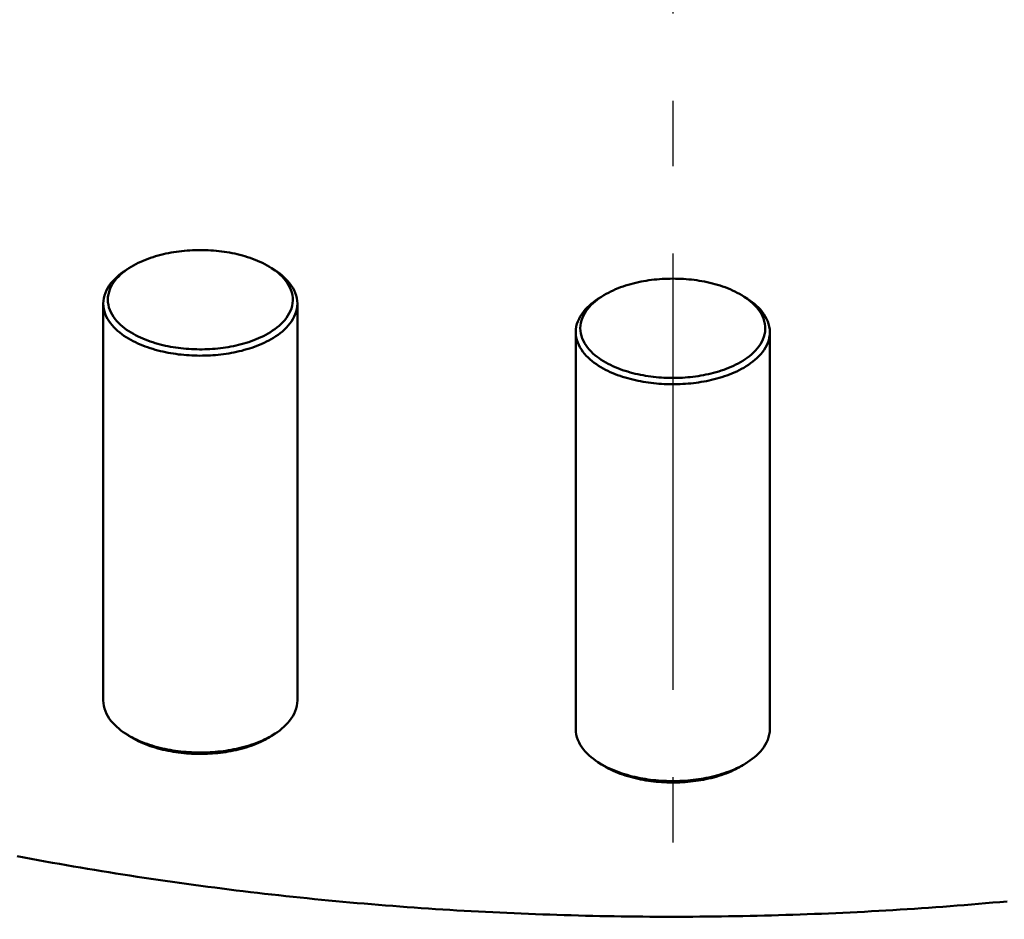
# Model space of a CAD drawing. Header units: millimetres. Extents: x 0 to 841, y 0 to 594.
# Tile 14 of 38: x 306 to 351, y 331 to 372. Entities that reach past the tile are written whole.
import ezdxf

# ---------------------------------------------------------------- set-up
doc = ezdxf.new("R2010")
doc.units = ezdxf.units.MM
doc.linetypes.add('EJE', pattern=[31, 20, -4, 3, -4])
doc.layers.add('EJE', color=7, linetype='EJE', lineweight=25)
doc.layers.add('VIS', color=7, linetype='CONTINUOUS', lineweight=50)

msp = doc.modelspace()

# ---------------------------------------------------------------- linework, layer by layer
at = {"layer": 'EJE'}
msp.add_line((335.5, 454.073), (335.5, 184.27), dxfattribs=at)
at = {"layer": 'VIS'}
for points in [[(317.107, 360.405), (317.003, 360.47), (316.898, 360.531), (316.791, 360.589), (316.682, 360.644), (316.571, 360.696), (316.459, 360.745), (316.346, 360.791), (316.232, 360.834), (316.117, 360.875), (316.001, 360.914), (315.885, 360.949), (315.767, 360.983), (315.649, 361.014), (315.531, 361.043), (315.412, 361.07), (315.292, 361.094), (315.172, 361.117), (315.052, 361.137), (314.931, 361.156), (314.81, 361.172), (314.689, 361.186), (314.568, 361.199), (314.446, 361.209), (314.324, 361.218), (314.203, 361.224), (314.081, 361.229), (313.959, 361.232), (313.837, 361.233), (313.715, 361.232), (313.593, 361.229), (313.471, 361.224), (313.349, 361.218), (313.227, 361.209), (313.105, 361.199), (312.984, 361.186), (312.863, 361.172), (312.742, 361.156), (312.621, 361.137), (312.501, 361.117), (312.381, 361.094), (312.261, 361.07), (312.142, 361.043), (312.024, 361.014), (311.906, 360.983), (311.788, 360.949), (311.672, 360.914), (311.556, 360.875), (311.441, 360.834), (311.327, 360.791), (311.214, 360.745), (311.102, 360.696), (310.992, 360.644), (310.883, 360.589), (310.775, 360.531), (310.67, 360.47), (310.566, 360.405)], [(310.405, 360.3), (310.3, 360.229), (310.197, 360.154), (310.098, 360.074), (310.002, 359.991), (309.91, 359.903), (309.823, 359.81), (309.741, 359.713), (309.665, 359.611), (309.597, 359.504), (309.536, 359.392), (309.485, 359.276), (309.443, 359.156), (309.413, 359.032), (309.394, 358.907), (309.388, 358.78)], [(310.566, 360.405), (310.466, 360.337), (310.369, 360.266), (310.274, 360.191), (310.183, 360.111), (310.096, 360.028), (310.013, 359.94), (309.935, 359.847), (309.863, 359.75), (309.798, 359.649), (309.74, 359.542), (309.691, 359.432), (309.651, 359.318), (309.621, 359.201), (309.603, 359.081), (309.597, 358.961), (309.603, 358.84), (309.62, 358.721), (309.648, 358.603), (309.687, 358.489), (309.736, 358.378), (309.793, 358.272), (309.858, 358.17), (309.93, 358.072), (310.007, 357.98), (310.09, 357.891), (310.177, 357.808), (310.268, 357.728), (310.362, 357.652), (310.459, 357.581), (310.559, 357.513), (310.661, 357.448), (310.766, 357.387), (310.872, 357.329), (310.98, 357.275), (311.089, 357.223), (311.199, 357.174), (311.311, 357.128), (311.424, 357.085), (311.538, 357.044), (311.652, 357.006), (311.768, 356.97), (311.884, 356.936), (312, 356.905), (312.118, 356.876), (312.236, 356.849), (312.354, 356.824), (312.473, 356.801), (312.592, 356.781), (312.711, 356.762), (312.831, 356.745), (312.951, 356.73), (313.071, 356.718), (313.191, 356.707), (313.312, 356.698), (313.432, 356.691), (313.553, 356.685), (313.674, 356.682), (313.795, 356.68), (313.916, 356.681), (314.037, 356.683), (314.157, 356.687), (314.278, 356.693), (314.399, 356.7), (314.519, 356.71), (314.639, 356.721), (314.76, 356.735), (314.879, 356.75), (314.999, 356.767), (315.118, 356.787), (315.237, 356.808), (315.356, 356.831), (315.474, 356.857), (315.592, 356.884), (315.709, 356.914), (315.825, 356.946), (315.941, 356.981), (316.056, 357.017), (316.171, 357.056), (316.284, 357.098), (316.397, 357.142), (316.508, 357.189), (316.618, 357.239), (316.727, 357.291), (316.834, 357.347)], [(310.566, 360.405), (310.405, 360.3)], [(310.488, 360.353), (310.474, 360.344), (310.46, 360.335), (310.446, 360.327), (310.432, 360.318), (310.419, 360.309), (310.405, 360.3)], [(316.834, 357.347), (316.942, 357.407), (317.048, 357.471), (317.152, 357.538), (317.253, 357.609), (317.351, 357.683), (317.446, 357.762), (317.537, 357.846), (317.624, 357.933), (317.706, 358.026), (317.782, 358.123), (317.851, 358.225), (317.913, 358.332), (317.967, 358.443), (318.011, 358.558), (318.044, 358.677), (318.066, 358.799), (318.076, 358.922), (318.073, 359.045), (318.058, 359.168), (318.031, 359.288), (317.993, 359.405), (317.945, 359.519), (317.887, 359.628), (317.822, 359.733), (317.749, 359.833), (317.671, 359.928), (317.587, 360.018), (317.498, 360.104), (317.405, 360.186), (317.309, 360.263), (317.209, 360.336), (317.107, 360.405)], [(317.107, 360.405), (317.268, 360.3)], [(317.268, 360.3), (317.255, 360.309), (317.241, 360.318), (317.227, 360.327), (317.213, 360.335), (317.199, 360.344), (317.185, 360.353)], [(318.286, 358.78), (318.279, 358.907), (318.261, 359.032), (318.23, 359.156), (318.189, 359.276), (318.137, 359.392), (318.076, 359.504), (318.008, 359.611), (317.932, 359.713), (317.85, 359.81), (317.763, 359.903), (317.671, 359.991), (317.576, 360.074), (317.476, 360.154), (317.374, 360.229), (317.268, 360.3)], [(338.77, 359.095), (338.667, 359.159), (338.561, 359.221), (338.454, 359.279), (338.345, 359.334), (338.235, 359.385), (338.123, 359.434), (338.01, 359.481), (337.896, 359.524), (337.781, 359.565), (337.665, 359.603), (337.548, 359.639), (337.431, 359.672), (337.313, 359.704), (337.194, 359.733), (337.075, 359.759), (336.956, 359.784), (336.836, 359.806), (336.715, 359.827), (336.595, 359.845), (336.474, 359.861), (336.353, 359.876), (336.231, 359.888), (336.11, 359.899), (335.988, 359.907), (335.866, 359.914), (335.744, 359.918), (335.622, 359.921), (335.5, 359.922), (335.378, 359.921), (335.256, 359.918), (335.134, 359.914), (335.012, 359.907), (334.89, 359.899), (334.769, 359.888), (334.647, 359.876), (334.526, 359.861), (334.405, 359.845), (334.285, 359.827), (334.164, 359.806), (334.044, 359.784), (333.925, 359.759), (333.806, 359.733), (333.687, 359.704), (333.569, 359.672), (333.452, 359.639), (333.335, 359.603), (333.219, 359.565), (333.104, 359.524), (332.99, 359.481), (332.877, 359.434), (332.765, 359.385), (332.655, 359.334), (332.546, 359.279), (332.439, 359.221), (332.333, 359.159), (332.23, 359.095)], [(332.068, 358.989), (331.963, 358.918), (331.86, 358.843), (331.761, 358.764), (331.665, 358.68), (331.573, 358.592), (331.486, 358.5), (331.405, 358.402), (331.329, 358.3), (331.26, 358.193), (331.2, 358.082), (331.148, 357.965), (331.106, 357.845), (331.076, 357.722), (331.057, 357.596), (331.051, 357.469)], [(332.23, 359.095), (332.13, 359.027), (332.032, 358.955), (331.938, 358.88), (331.846, 358.801), (331.759, 358.717), (331.676, 358.629), (331.598, 358.537), (331.526, 358.44), (331.461, 358.338), (331.403, 358.232), (331.354, 358.122), (331.314, 358.008), (331.285, 357.89), (331.267, 357.771), (331.26, 357.65), (331.266, 357.53), (331.283, 357.41), (331.312, 357.293), (331.351, 357.178), (331.399, 357.068), (331.457, 356.961), (331.522, 356.859), (331.593, 356.762), (331.671, 356.669), (331.753, 356.581), (331.84, 356.497), (331.931, 356.417), (332.025, 356.342), (332.123, 356.27), (332.222, 356.202), (332.325, 356.138), (332.429, 356.077), (332.535, 356.019), (332.643, 355.964), (332.752, 355.913), (332.863, 355.864), (332.974, 355.818), (333.087, 355.774), (333.201, 355.733), (333.316, 355.695), (333.431, 355.659), (333.547, 355.626), (333.664, 355.594), (333.781, 355.565), (333.899, 355.538), (334.017, 355.513), (334.136, 355.491), (334.255, 355.47), (334.374, 355.451), (334.494, 355.435), (334.614, 355.42), (334.734, 355.407), (334.855, 355.396), (334.975, 355.387), (335.096, 355.38), (335.217, 355.375), (335.337, 355.371), (335.458, 355.37), (335.579, 355.37), (335.7, 355.372), (335.821, 355.376), (335.941, 355.382), (336.062, 355.39), (336.183, 355.399), (336.303, 355.411), (336.423, 355.424), (336.543, 355.44), (336.662, 355.457), (336.782, 355.476), (336.901, 355.498), (337.019, 355.521), (337.137, 355.546), (337.255, 355.574), (337.372, 355.604), (337.489, 355.636), (337.605, 355.67), (337.72, 355.707), (337.834, 355.746), (337.948, 355.787), (338.06, 355.832), (338.172, 355.879), (338.282, 355.928), (338.391, 355.981), (338.498, 356.036)], [(332.23, 359.095), (332.068, 358.989)], [(332.151, 359.042), (332.137, 359.033), (332.123, 359.025), (332.11, 359.016), (332.096, 359.007), (332.082, 358.998), (332.068, 358.989)], [(338.498, 356.036), (338.606, 356.097), (338.712, 356.16), (338.815, 356.227), (338.916, 356.298), (339.014, 356.373), (339.109, 356.452), (339.201, 356.535), (339.287, 356.623), (339.369, 356.715), (339.445, 356.813), (339.515, 356.915), (339.577, 357.021), (339.63, 357.132), (339.674, 357.248), (339.708, 357.367), (339.729, 357.488), (339.739, 357.611), (339.736, 357.735), (339.721, 357.857), (339.694, 357.978), (339.656, 358.095), (339.608, 358.209), (339.551, 358.318), (339.485, 358.423), (339.413, 358.522), (339.334, 358.618), (339.25, 358.708), (339.161, 358.794), (339.068, 358.875), (338.972, 358.952), (338.873, 359.025), (338.77, 359.095)], [(338.77, 359.095), (338.932, 358.989)], [(338.932, 358.989), (338.918, 358.998), (338.904, 359.007), (338.89, 359.016), (338.877, 359.025), (338.863, 359.033), (338.849, 359.042)], [(339.949, 357.469), (339.943, 357.596), (339.924, 357.722), (339.894, 357.845), (339.852, 357.965), (339.8, 358.082), (339.74, 358.193), (339.671, 358.3), (339.595, 358.402), (339.514, 358.5), (339.427, 358.592), (339.335, 358.68), (339.239, 358.764), (339.14, 358.843), (339.037, 358.918), (338.932, 358.989)], [(309.388, 358.78), (309.393, 358.659), (309.41, 358.538), (309.438, 358.42), (309.476, 358.305), (309.524, 358.193), (309.58, 358.085), (309.643, 357.982), (309.713, 357.883), (309.789, 357.788), (309.871, 357.697), (309.956, 357.611), (310.046, 357.529), (310.139, 357.451), (310.235, 357.377), (310.334, 357.307), (310.436, 357.24), (310.539, 357.176), (310.645, 357.116), (310.752, 357.059), (310.86, 357.004), (310.97, 356.953), (311.082, 356.904), (311.194, 356.858), (311.308, 356.815), (311.422, 356.774), (311.537, 356.735), (311.653, 356.699), (311.77, 356.665), (311.887, 356.633), (312.005, 356.603), (312.123, 356.575), (312.242, 356.55), (312.361, 356.526), (312.48, 356.505), (312.6, 356.485), (312.721, 356.468), (312.841, 356.452), (312.962, 356.438), (313.083, 356.426), (313.204, 356.416), (313.325, 356.407), (313.446, 356.4), (313.567, 356.396), (313.689, 356.393), (313.81, 356.391), (313.932, 356.392), (314.053, 356.394), (314.175, 356.398), (314.296, 356.404), (314.417, 356.412), (314.538, 356.421), (314.659, 356.432), (314.78, 356.446), (314.901, 356.461), (315.021, 356.477), (315.141, 356.496), (315.261, 356.517), (315.38, 356.54), (315.499, 356.564), (315.618, 356.591), (315.736, 356.62), (315.853, 356.651), (315.97, 356.684), (316.086, 356.719), (316.202, 356.757), (316.316, 356.797), (316.43, 356.839), (316.543, 356.884), (316.655, 356.932), (316.765, 356.982), (316.875, 357.035), (316.983, 357.091)], [(309.388, 358.78), (309.388, 340.587)], [(316.983, 357.091), (317.091, 357.151), (317.198, 357.215), (317.303, 357.282), (317.405, 357.353), (317.504, 357.428), (317.601, 357.506), (317.694, 357.589), (317.782, 357.676), (317.867, 357.768), (317.946, 357.864), (318.019, 357.965), (318.085, 358.07), (318.143, 358.18), (318.193, 358.294), (318.232, 358.412), (318.262, 358.533), (318.28, 358.656), (318.286, 358.78)], [(318.286, 358.78), (318.286, 340.587)], [(331.051, 357.469), (331.057, 357.348), (331.074, 357.228), (331.102, 357.11), (331.14, 356.994), (331.187, 356.883), (331.243, 356.775), (331.307, 356.671), (331.377, 356.572), (331.453, 356.477), (331.534, 356.387), (331.62, 356.301), (331.709, 356.219), (331.803, 356.141), (331.899, 356.067), (331.998, 355.996), (332.099, 355.929), (332.203, 355.866), (332.308, 355.805), (332.415, 355.748), (332.524, 355.694), (332.634, 355.642), (332.745, 355.594), (332.858, 355.548), (332.971, 355.504), (333.085, 355.463), (333.201, 355.424), (333.316, 355.388), (333.433, 355.354), (333.55, 355.322), (333.668, 355.293), (333.786, 355.265), (333.905, 355.239), (334.024, 355.216), (334.144, 355.194), (334.264, 355.175), (334.384, 355.157), (334.504, 355.141), (334.625, 355.127), (334.746, 355.115), (334.867, 355.105), (334.988, 355.097), (335.109, 355.09), (335.231, 355.085), (335.352, 355.082), (335.474, 355.081), (335.595, 355.081), (335.717, 355.084), (335.838, 355.088), (335.959, 355.093), (336.081, 355.101), (336.202, 355.111), (336.323, 355.122), (336.444, 355.135), (336.564, 355.15), (336.684, 355.167), (336.804, 355.186), (336.924, 355.206), (337.043, 355.229), (337.162, 355.254), (337.281, 355.28), (337.399, 355.309), (337.516, 355.34), (337.633, 355.373), (337.75, 355.409), (337.865, 355.446), (337.98, 355.486), (338.094, 355.529), (338.206, 355.574), (338.318, 355.621), (338.429, 355.671), (338.538, 355.724), (338.646, 355.78)], [(331.051, 357.469), (331.051, 339.276)], [(338.646, 355.78), (338.755, 355.841), (338.861, 355.905), (338.966, 355.972), (339.068, 356.043), (339.168, 356.117), (339.264, 356.196), (339.357, 356.279), (339.446, 356.366), (339.53, 356.457), (339.609, 356.553), (339.682, 356.654), (339.748, 356.76), (339.806, 356.869), (339.856, 356.983), (339.896, 357.101), (339.925, 357.222), (339.943, 357.345), (339.949, 357.469)], [(339.949, 357.469), (339.949, 339.276)], [(309.388, 340.587), (309.394, 340.46), (309.413, 340.334), (309.443, 340.211), (309.485, 340.091), (309.536, 339.975), (309.597, 339.863), (309.665, 339.756), (309.741, 339.654), (309.823, 339.557), (309.91, 339.464), (310.002, 339.376), (310.098, 339.292), (310.197, 339.213), (310.3, 339.138), (310.405, 339.067)], [(317.268, 339.067), (317.374, 339.138), (317.476, 339.213), (317.576, 339.292), (317.671, 339.376), (317.763, 339.464), (317.85, 339.557), (317.932, 339.654), (318.008, 339.756), (318.076, 339.863), (318.137, 339.975), (318.189, 340.091), (318.23, 340.211), (318.261, 340.334), (318.279, 340.46), (318.286, 340.587)], [(310.405, 339.067), (310.508, 339.002), (310.614, 338.94), (310.721, 338.882), (310.83, 338.826), (310.94, 338.774), (311.052, 338.724), (311.164, 338.677), (311.278, 338.633), (311.393, 338.591), (311.508, 338.551), (311.625, 338.514), (311.742, 338.48), (311.86, 338.447), (311.978, 338.417), (312.097, 338.389), (312.216, 338.362), (312.336, 338.338), (312.456, 338.316), (312.576, 338.296), (312.697, 338.278), (312.818, 338.262), (312.94, 338.247), (313.061, 338.235), (313.183, 338.224), (313.304, 338.215), (313.426, 338.208), (313.548, 338.203), (313.671, 338.2), (313.793, 338.198), (313.915, 338.199), (314.037, 338.201), (314.159, 338.205), (314.281, 338.21), (314.403, 338.218), (314.525, 338.227), (314.646, 338.238), (314.768, 338.251), (314.889, 338.266), (315.01, 338.283), (315.131, 338.302), (315.251, 338.322), (315.371, 338.345), (315.491, 338.37), (315.61, 338.396), (315.729, 338.425), (315.847, 338.456), (315.964, 338.489), (316.081, 338.525), (316.197, 338.562), (316.313, 338.602), (316.427, 338.645), (316.541, 338.69), (316.653, 338.738), (316.764, 338.788), (316.874, 338.842), (316.983, 338.898)], [(310.566, 338.962), (310.405, 339.067)], [(316.983, 338.898), (317.031, 338.924), (317.079, 338.952), (317.127, 338.979), (317.175, 339.008), (317.222, 339.037), (317.268, 339.067)], [(317.107, 338.962), (317.268, 339.067)], [(331.051, 339.276), (331.057, 339.15), (331.076, 339.024), (331.106, 338.9), (331.148, 338.78), (331.2, 338.664), (331.26, 338.552), (331.329, 338.446), (331.405, 338.343), (331.486, 338.246), (331.573, 338.153), (331.665, 338.065), (331.761, 337.982), (331.86, 337.903), (331.963, 337.828), (332.068, 337.756)], [(338.932, 337.756), (339.037, 337.828), (339.14, 337.903), (339.239, 337.982), (339.335, 338.065), (339.427, 338.153), (339.514, 338.246), (339.595, 338.343), (339.671, 338.446), (339.74, 338.552), (339.8, 338.664), (339.852, 338.78), (339.894, 338.9), (339.924, 339.024), (339.943, 339.15), (339.949, 339.276)], [(310.488, 339.014), (310.501, 339.005), (310.514, 338.997), (310.527, 338.988), (310.54, 338.979), (310.553, 338.97), (310.566, 338.962)], [(310.566, 338.962), (310.669, 338.898), (310.773, 338.837), (310.879, 338.779), (310.987, 338.725), (311.096, 338.674), (311.206, 338.625), (311.318, 338.579), (311.431, 338.536), (311.544, 338.495), (311.659, 338.457), (311.774, 338.422), (311.89, 338.388), (312.007, 338.357), (312.124, 338.328), (312.242, 338.301), (312.36, 338.277), (312.478, 338.254), (312.597, 338.233), (312.717, 338.215), (312.836, 338.198), (312.956, 338.184), (313.076, 338.171), (313.196, 338.16), (313.317, 338.151), (313.437, 338.144), (313.558, 338.139), (313.678, 338.136), (313.799, 338.134), (313.92, 338.135), (314.04, 338.137), (314.161, 338.141), (314.282, 338.147), (314.402, 338.154), (314.522, 338.164), (314.643, 338.176), (314.762, 338.189), (314.882, 338.204), (315.002, 338.222), (315.121, 338.241), (315.24, 338.262), (315.358, 338.286), (315.476, 338.311), (315.593, 338.339), (315.71, 338.368), (315.827, 338.4), (315.943, 338.435), (316.058, 338.471), (316.172, 338.51), (316.285, 338.552), (316.397, 338.596), (316.509, 338.643), (316.619, 338.693), (316.727, 338.745), (316.834, 338.801)], [(316.834, 338.801), (316.881, 338.826), (316.927, 338.852), (316.972, 338.878), (317.018, 338.906), (317.062, 338.933), (317.107, 338.962)], [(317.107, 338.962), (317.12, 338.97), (317.133, 338.979), (317.146, 338.988), (317.159, 338.997), (317.172, 339.005), (317.185, 339.014)], [(332.068, 337.756), (332.172, 337.691), (332.277, 337.63), (332.384, 337.571), (332.493, 337.516), (332.603, 337.463), (332.715, 337.414), (332.828, 337.367), (332.942, 337.322), (333.056, 337.28), (333.172, 337.241), (333.288, 337.204), (333.405, 337.169), (333.523, 337.137), (333.641, 337.106), (333.76, 337.078), (333.879, 337.052), (333.999, 337.028), (334.119, 337.006), (334.24, 336.986), (334.361, 336.967), (334.482, 336.951), (334.603, 336.937), (334.724, 336.924), (334.846, 336.914), (334.968, 336.905), (335.09, 336.898), (335.212, 336.893), (335.334, 336.889), (335.456, 336.888), (335.578, 336.888), (335.7, 336.89), (335.822, 336.894), (335.944, 336.9), (336.066, 336.907), (336.188, 336.917), (336.31, 336.928), (336.431, 336.941), (336.552, 336.956), (336.673, 336.972), (336.794, 336.991), (336.914, 337.012), (337.034, 337.034), (337.154, 337.059), (337.273, 337.086), (337.392, 337.115), (337.51, 337.146), (337.628, 337.179), (337.745, 337.214), (337.861, 337.252), (337.976, 337.292), (338.091, 337.334), (338.204, 337.38), (338.316, 337.427), (338.428, 337.478), (338.538, 337.531), (338.646, 337.587)], [(332.23, 337.651), (332.068, 337.756)], [(332.151, 337.704), (332.164, 337.695), (332.177, 337.686), (332.19, 337.677), (332.203, 337.669), (332.217, 337.66), (332.23, 337.651)], [(338.646, 337.587), (338.695, 337.614), (338.743, 337.641), (338.791, 337.669), (338.838, 337.697), (338.885, 337.726), (338.932, 337.756)], [(338.77, 337.651), (338.932, 337.756)], [(338.77, 337.651), (338.783, 337.66), (338.797, 337.669), (338.81, 337.677), (338.823, 337.686), (338.836, 337.695), (338.849, 337.704)], [(332.23, 337.651), (332.332, 337.587), (332.436, 337.526), (332.542, 337.469), (332.65, 337.415), (332.759, 337.363), (332.87, 337.315), (332.982, 337.269), (333.094, 337.226), (333.208, 337.185), (333.322, 337.147), (333.438, 337.111), (333.554, 337.078), (333.67, 337.046), (333.787, 337.018), (333.905, 336.991), (334.023, 336.966), (334.142, 336.944), (334.261, 336.923), (334.38, 336.904), (334.5, 336.888), (334.619, 336.873), (334.739, 336.861), (334.86, 336.85), (334.98, 336.841), (335.101, 336.834), (335.221, 336.829), (335.342, 336.825), (335.462, 336.824), (335.583, 336.824), (335.704, 336.826), (335.824, 336.83), (335.945, 336.836), (336.065, 336.844), (336.186, 336.854), (336.306, 336.865), (336.426, 336.879), (336.546, 336.894), (336.665, 336.911), (336.784, 336.931), (336.903, 336.952), (337.021, 336.975), (337.139, 337.001), (337.257, 337.028), (337.374, 337.058), (337.49, 337.09), (337.606, 337.124), (337.721, 337.161), (337.835, 337.2), (337.948, 337.242), (338.061, 337.286), (338.172, 337.333), (338.282, 337.382), (338.391, 337.435), (338.498, 337.49)], [(338.498, 337.49), (338.544, 337.516), (338.59, 337.541), (338.636, 337.568), (338.681, 337.595), (338.726, 337.623), (338.77, 337.651)], [(305.441, 333.444), (305.763, 333.383), (306.085, 333.323), (306.408, 333.263), (306.73, 333.205), (307.053, 333.146), (307.376, 333.089), (307.699, 333.032), (308.022, 332.976), (308.345, 332.921), (308.668, 332.867), (308.992, 332.813), (309.315, 332.76), (309.639, 332.707), (309.963, 332.655), (310.287, 332.604), (310.611, 332.554), (310.935, 332.504), (311.259, 332.455), (311.583, 332.407), (311.908, 332.359), (312.232, 332.312), (312.557, 332.266), (312.881, 332.22), (313.206, 332.175), (313.531, 332.131), (313.856, 332.088), (314.181, 332.045), (314.506, 332.003), (314.832, 331.961), (315.157, 331.92), (315.482, 331.88), (315.808, 331.84), (316.133, 331.802), (316.459, 331.763), (316.785, 331.726), (317.111, 331.689), (317.436, 331.653), (317.762, 331.617), (318.088, 331.583), (318.415, 331.548), (318.741, 331.515), (319.067, 331.482), (319.393, 331.45), (319.72, 331.418), (320.046, 331.387), (320.373, 331.357), (320.699, 331.328), (321.026, 331.299), (321.352, 331.271), (321.679, 331.243), (322.006, 331.216), (322.333, 331.19), (322.66, 331.164), (322.987, 331.139), (323.314, 331.115), (323.641, 331.091), (323.968, 331.068), (324.295, 331.046), (324.622, 331.024), (324.949, 331.003), (325.276, 330.983), (325.604, 330.963), (325.931, 330.944), (326.258, 330.925), (326.586, 330.907), (326.913, 330.89), (327.241, 330.874), (327.568, 330.858), (327.896, 330.843), (328.223, 330.828), (328.551, 330.814), (328.879, 330.801), (329.206, 330.788), (329.534, 330.776), (329.862, 330.765), (330.189, 330.754), (330.517, 330.744), (330.845, 330.735), (331.173, 330.726), (331.5, 330.718), (331.828, 330.71), (332.156, 330.703), (332.484, 330.697), (332.812, 330.692), (333.14, 330.687), (333.467, 330.682), (333.795, 330.679), (334.123, 330.676), (334.451, 330.673), (334.779, 330.671), (335.107, 330.67), (335.435, 330.67), (335.763, 330.67), (336.091, 330.671), (336.418, 330.672), (336.746, 330.675), (337.074, 330.677), (337.402, 330.681), (337.73, 330.685), (338.058, 330.689), (338.386, 330.695), (338.713, 330.701), (339.041, 330.707), (339.369, 330.715), (339.697, 330.722), (340.025, 330.731), (340.352, 330.74), (340.68, 330.75), (341.008, 330.76), (341.336, 330.772), (341.663, 330.783), (341.991, 330.796), (342.319, 330.809), (342.646, 330.822), (342.974, 330.837), (343.301, 330.852), (343.629, 330.867), (343.956, 330.884), (344.284, 330.901), (344.611, 330.918), (344.939, 330.936), (345.266, 330.955), (345.593, 330.975), (345.92, 330.995), (346.248, 331.016), (346.575, 331.037), (346.902, 331.059), (347.229, 331.082), (347.556, 331.105), (347.883, 331.129), (348.21, 331.154), (348.537, 331.179), (348.864, 331.205), (349.191, 331.232), (349.517, 331.259), (349.844, 331.287), (350.171, 331.316), (350.497, 331.345), (350.824, 331.375)], [(305.441, 333.444), (305.763, 333.383), (306.085, 333.323), (306.408, 333.263), (306.73, 333.205), (307.053, 333.146), (307.376, 333.089), (307.699, 333.032), (308.022, 332.976), (308.345, 332.921), (308.668, 332.867), (308.992, 332.813), (309.315, 332.76), (309.639, 332.707), (309.963, 332.655), (310.287, 332.604), (310.611, 332.554), (310.935, 332.504), (311.259, 332.455), (311.583, 332.407), (311.908, 332.359), (312.232, 332.312), (312.557, 332.266), (312.881, 332.22), (313.206, 332.175), (313.531, 332.131), (313.856, 332.088), (314.181, 332.045), (314.506, 332.003), (314.832, 331.961), (315.157, 331.92), (315.482, 331.88), (315.808, 331.84), (316.133, 331.802), (316.459, 331.763), (316.785, 331.726), (317.111, 331.689), (317.436, 331.653), (317.762, 331.617), (318.088, 331.583), (318.415, 331.548), (318.741, 331.515), (319.067, 331.482), (319.393, 331.45), (319.72, 331.418), (320.046, 331.387), (320.373, 331.357), (320.699, 331.328), (321.026, 331.299), (321.352, 331.271), (321.679, 331.243), (322.006, 331.216), (322.333, 331.19), (322.66, 331.164), (322.987, 331.139), (323.314, 331.115), (323.641, 331.091), (323.968, 331.068), (324.295, 331.046), (324.622, 331.024), (324.949, 331.003), (325.276, 330.983), (325.604, 330.963), (325.931, 330.944), (326.258, 330.925), (326.586, 330.907), (326.913, 330.89), (327.241, 330.874), (327.568, 330.858), (327.896, 330.843), (328.223, 330.828), (328.551, 330.814), (328.879, 330.801), (329.206, 330.788), (329.534, 330.776), (329.862, 330.765), (330.189, 330.754), (330.517, 330.744), (330.845, 330.735), (331.173, 330.726), (331.5, 330.718), (331.828, 330.71), (332.156, 330.703), (332.484, 330.697), (332.812, 330.692), (333.14, 330.687), (333.467, 330.682), (333.795, 330.679), (334.123, 330.676), (334.451, 330.673), (334.779, 330.671), (335.107, 330.67), (335.435, 330.67), (335.763, 330.67), (336.091, 330.671), (336.418, 330.672), (336.746, 330.675), (337.074, 330.677), (337.402, 330.681), (337.73, 330.685), (338.058, 330.689), (338.386, 330.695), (338.713, 330.701), (339.041, 330.707), (339.369, 330.715), (339.697, 330.722), (340.025, 330.731), (340.352, 330.74), (340.68, 330.75), (341.008, 330.76), (341.336, 330.772), (341.663, 330.783), (341.991, 330.796), (342.319, 330.809), (342.646, 330.822), (342.974, 330.837), (343.301, 330.852), (343.629, 330.867), (343.956, 330.884), (344.284, 330.901), (344.611, 330.918), (344.939, 330.936), (345.266, 330.955), (345.593, 330.975), (345.92, 330.995), (346.248, 331.016), (346.575, 331.037), (346.902, 331.059), (347.229, 331.082), (347.556, 331.105), (347.883, 331.129), (348.21, 331.154), (348.537, 331.179), (348.864, 331.205), (349.191, 331.232), (349.517, 331.259), (349.844, 331.287), (350.171, 331.316), (350.497, 331.345), (350.824, 331.375)]]:
    msp.add_lwpolyline(points, dxfattribs=at)

doc.saveas('drawing.dxf')
